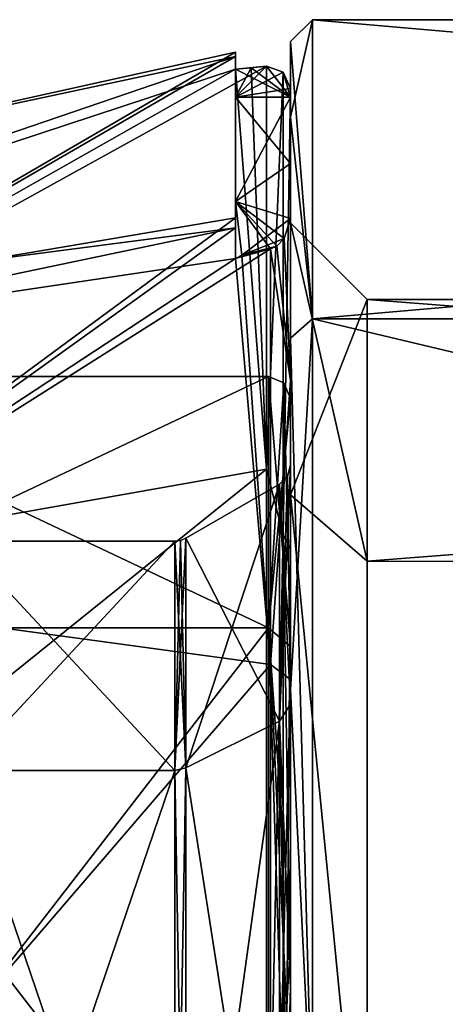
# Model space of a CAD drawing. Header units: millimetres. Extents: x -75 to 0, y -130 to 133.
# Tile 116 of 121: x -34 to -30, y 51 to 60. Entities that reach past the tile are written whole.
import ezdxf

# ---------------------------------------------------------------- set-up
doc = ezdxf.new("R2010")
doc.units = ezdxf.units.MM
doc.header["$LTSCALE"] = 65.185185
for name, color, linetype in [('23', 7, 'CONTINUOUS'), ('25', 7, 'CONTINUOUS'), ('26', 7, 'CONTINUOUS'), ('29', 7, 'CONTINUOUS'), ('30', 7, 'CONTINUOUS'), ('31', 7, 'CONTINUOUS'), ('318', 7, 'CONTINUOUS'), ('319', 7, 'CONTINUOUS'), ('32', 7, 'CONTINUOUS'), ('321', 7, 'CONTINUOUS'), ('323', 7, 'CONTINUOUS'), ('324', 7, 'CONTINUOUS'), ('325', 7, 'CONTINUOUS'), ('328', 7, 'CONTINUOUS'), ('329', 7, 'CONTINUOUS'), ('33', 7, 'CONTINUOUS'), ('333', 7, 'CONTINUOUS'), ('34', 7, 'CONTINUOUS'), ('35', 7, 'CONTINUOUS'), ('36', 7, 'CONTINUOUS'), ('37', 7, 'CONTINUOUS'), ('38', 7, 'CONTINUOUS'), ('39', 7, 'CONTINUOUS'), ('40', 7, 'CONTINUOUS'), ('43', 7, 'CONTINUOUS'), ('44', 7, 'CONTINUOUS'), ('45', 7, 'CONTINUOUS'), ('46', 7, 'CONTINUOUS'), ('47', 7, 'CONTINUOUS')]:
    doc.layers.add(name, color=color, linetype=linetype)

msp = doc.modelspace()

# ---------------------------------------------------------------- linework, layer by layer
at = {"layer": '23', "linetype": 'CONTINUOUS'}
for points in [[(-31.5, 60.15, 0), (-31.5, 59.4629, -5.217), (-31.5, 59.7245, -2.5), (-31.5, 60.15, 0)], [(-31.5, 59.4629, 5.217), (-31.5, 60.15, 0), (-31.5, 59.7245, 2.5), (-31.5, 59.4629, 5.217)], [(-31.5, 60.15, 0), (-31.5, 59.7245, -2.5), (-31.5, 59.7245, 2.5), (-31.5, 60.15, 0)], [(-31.5, 59.4629, -5.217), (-31.5, 57.4485, -10.0783), (-31.5, 59.7245, -2.5), (-31.5, 59.4629, -5.217)], [(-31.5, 59.7245, -2.5), (-31.5, 57.4485, -10.0783), (-31.5, 55.5304, -12.4143), (-31.5, 59.7245, -2.5)], [(-31.5, 55.5304, 12.4143), (-31.5, 59.4629, 5.217), (-31.5, 59.7245, 2.5), (-31.5, 55.5304, 12.4143)], [(-31.5, 59.7245, 2.5), (-31.5, 59.7245, -2.5), (-31.5, 59.6428, -2.5), (-31.5, 59.7245, 2.5)], [(-31.5, 59.6428, 2.5), (-31.5, 59.7245, 2.5), (-31.5, 59.6428, -2.5), (-31.5, 59.6428, 2.5)], [(-31.5, 59.0401, 2.6264), (-31.5, 59.6428, 2.5), (-31.5, 59.0401, -2.6264), (-31.5, 59.0401, 2.6264)], [(-31.5, 59.0401, -2.6264), (-31.5, 59.6428, 2.5), (-31.5, 59.6428, -2.5), (-31.5, 59.0401, -2.6264)], [(-31.5, 57.4485, 10.0783), (-31.5, 59.4629, 5.217), (-31.5, 55.5304, 12.4143), (-31.5, 57.4485, 10.0783)], [(-31.5, 58.539, 2.9843), (-31.5, 59.0401, 2.6264), (-31.5, 58.539, -2.9843), (-31.5, 58.539, 2.9843)], [(-31.5, 58.539, -2.9843), (-31.5, 59.0401, 2.6264), (-31.5, 59.0401, -2.6264), (-31.5, 58.539, -2.9843)], [(-31.5, 58.539, 2.9843), (-31.5, 58.5, 0), (-31.5, 57.0629, 7.8397), (-31.5, 58.539, 2.9843)], [(-31.5, 58.5, 0), (-31.5, 58.539, 2.9843), (-31.5, 58.539, -2.9843), (-31.5, 58.5, 0)], [(-31.5, 57.0629, -7.8397), (-31.5, 58.5, 0), (-31.5, 58.539, -2.9843), (-31.5, 57.0629, -7.8397)], [(-31.5, 58.5, 0), (-31.5, 56.0218, 9.2495), (-31.5, 57.0629, 7.8397), (-31.5, 58.5, 0)], [(-31.5, 56.0218, -9.2495), (-31.5, 58.5, 0), (-31.5, 57.0629, -7.8397), (-31.5, 56.0218, -9.2495)], [(-31.5, 57.4485, -10.0783), (-31.5, 54.2441, -14.2523), (-31.5, 55.5304, -12.4143), (-31.5, 57.4485, -10.0783)], [(-31.5, 54.2441, 14.2523), (-31.5, 57.4485, 10.0783), (-31.5, 55.5304, 12.4143), (-31.5, 54.2441, 14.2523)], [(-31.5, 57.0629, 7.8397), (-31.5, 56.0218, 9.2495), (-31.5, 54.3404, 12.1225), (-31.5, 57.0629, 7.8397)], [(-31.5, 54.3404, -12.1225), (-31.5, 56.0218, -9.2495), (-31.5, 57.0629, -7.8397), (-31.5, 54.3404, -12.1225)], [(-31.5, 56.0218, 9.2495), (-31.5, 49.251, 16.0209), (-31.5, 54.3404, 12.1225), (-31.5, 56.0218, 9.2495)], [(-31.5, 49.251, -16.0209), (-31.5, 56.0218, -9.2495), (-31.5, 50.5705, -15.5199), (-31.5, 49.251, -16.0209)], [(-31.5, 50.5705, -15.5199), (-31.5, 56.0218, -9.2495), (-31.5, 54.3404, -12.1225), (-31.5, 50.5705, -15.5199)], [(-31.5, 55.5304, -12.4143), (-31.5, 54.2441, -14.2523), (-31.5, 51.5897, -16.1551), (-31.5, 55.5304, -12.4143)], [(-31.5, 46.7835, 18.6894), (-31.5, 54.2441, 14.2523), (-31.5, 55.5304, 12.4143), (-31.5, 46.7835, 18.6894)], [(-31.5, 54.3404, 12.1225), (-31.5, 49.251, 16.0209), (-31.5, 50.5705, 15.5199), (-31.5, 54.3404, 12.1225)], [(-31.5, 54.2441, -14.2523), (-31.5, 50.0683, -17.4543), (-31.5, 51.5897, -16.1551), (-31.5, 54.2441, -14.2523)], [(-31.5, 50.0683, 17.4543), (-31.5, 54.2441, 14.2523), (-31.5, 46.7835, 18.6894), (-31.5, 50.0683, 17.4543)], [(-31.5, 51.5897, -16.1551), (-31.5, 50.0683, -17.4543), (-31.5, 46.7835, -18.6894), (-31.5, 51.5897, -16.1551)]]:
    msp.add_3dface(points, dxfattribs=at)
at = {"layer": '25', "linetype": 'CONTINUOUS'}
for points in [[(-31.5, 60.15, 0), (-31.5, 59.4629, 5.217), (-31.3, 60.35), (-31.5, 60.15, 0)], [(-31.3, 57.6236, -10.175), (-31.5, 60.15, 0), (-31.3, 60.35), (-31.3, 57.6236, -10.175)], [(-31.3, 60.35), (-31.5, 59.4629, 5.217), (-31.3, 57.6236, 10.175), (-31.3, 60.35)], [(-31.5, 59.4629, -5.217), (-31.5, 60.15, 0), (-31.3, 57.6236, -10.175), (-31.5, 59.4629, -5.217)], [(-31.5, 57.4485, -10.0783), (-31.5, 59.4629, -5.217), (-31.3, 57.6236, -10.175), (-31.5, 57.4485, -10.0783)], [(-31.5, 59.4629, 5.217), (-31.5, 57.4485, 10.0783), (-31.3, 57.6236, 10.175), (-31.5, 59.4629, 5.217)], [(-31.3, 50.175, -17.6236), (-31.5, 57.4485, -10.0783), (-31.3, 57.6236, -10.175), (-31.3, 50.175, -17.6236)], [(-31.5, 57.4485, 10.0783), (-31.5, 54.2441, 14.2523), (-31.3, 57.6236, 10.175), (-31.5, 57.4485, 10.0783)], [(-31.3, 57.6236, 10.175), (-31.5, 54.2441, 14.2523), (-31.3, 50.175, 17.6236), (-31.3, 57.6236, 10.175)], [(-31.5, 54.2441, -14.2523), (-31.5, 57.4485, -10.0783), (-31.3, 50.175, -17.6236), (-31.5, 54.2441, -14.2523)], [(-31.5, 50.0683, -17.4543), (-31.5, 54.2441, -14.2523), (-31.3, 50.175, -17.6236), (-31.5, 50.0683, -17.4543)], [(-31.5, 54.2441, 14.2523), (-31.5, 50.0683, 17.4543), (-31.3, 50.175, 17.6236), (-31.5, 54.2441, 14.2523)]]:
    msp.add_3dface(points, dxfattribs=at)
at = {"layer": '26', "linetype": 'CONTINUOUS'}
for points in [[(0, 57.8), (0, 55.4153, 8.9), (-30.8, 57.8, 0), (0, 57.8)], [(-30.8, 57.8, 0), (0, 55.4153, 8.9), (-30.8, 55.4159, 8.899), (-30.8, 57.8, 0)], [(0, 55.4153, -8.9), (0, 57.8), (-30.8, 55.4159, -8.899), (0, 55.4153, -8.9)], [(-30.8, 55.4159, -8.899), (0, 57.8), (-30.8, 57.8, 0), (-30.8, 55.4159, -8.899)], [(-30.8, 55.4159, 8.899), (0, 55.4153, 8.9), (-30.8, 48.9021, 15.4141), (-30.8, 55.4159, 8.899)], [(-30.8, 48.9021, -15.4141), (0, 55.4153, -8.9), (-30.8, 55.4159, -8.899), (-30.8, 48.9021, -15.4141)], [(0, 55.4153, 8.9), (0, 48.9, 15.4153), (-30.8, 48.9021, 15.4141), (0, 55.4153, 8.9)], [(0, 48.9, -15.4153), (0, 55.4153, -8.9), (-30.8, 48.9021, -15.4141), (0, 48.9, -15.4153)]]:
    msp.add_3dface(points, dxfattribs=at)
at = {"layer": '29', "linetype": 'CONTINUOUS'}
for points in [[(-31.5, 56.0218, 9.2495), (-31.5, 58.5, 0), (-30.8, 55.4159, 8.899), (-31.5, 56.0218, 9.2495)], [(-31.5, 58.5, 0), (-31.5, 56.0218, -9.2495), (-30.8, 57.8, 0), (-31.5, 58.5, 0)], [(-31.5, 58.5, 0), (-30.8, 57.8, 0), (-30.8, 55.4159, 8.899), (-31.5, 58.5, 0)], [(-31.5, 56.0218, -9.2495), (-30.8, 55.4159, -8.899), (-30.8, 57.8, 0), (-31.5, 56.0218, -9.2495)], [(-31.5, 49.251, 16.0209), (-31.5, 56.0218, 9.2495), (-30.8, 48.9021, 15.4141), (-31.5, 49.251, 16.0209)], [(-31.5, 56.0218, 9.2495), (-30.8, 55.4159, 8.899), (-30.8, 48.9021, 15.4141), (-31.5, 56.0218, 9.2495)], [(-31.5, 56.0218, -9.2495), (-31.5, 49.251, -16.0209), (-30.8, 48.9021, -15.4141), (-31.5, 56.0218, -9.2495)], [(-31.5, 56.0218, -9.2495), (-30.8, 48.9021, -15.4141), (-30.8, 55.4159, -8.899), (-31.5, 56.0218, -9.2495)]]:
    msp.add_3dface(points, dxfattribs=at)
at = {"layer": '30', "linetype": 'CONTINUOUS'}
for points in [[(-34.5, 55.6), (-34.5, 53.51, -7.8), (-32.5536, 55.6), (-34.5, 55.6)], [(-32.5536, 55.6), (-34.5, 53.51, -7.8), (-32.5536, 53.51, -7.8), (-32.5536, 55.6)], [(-34.5, 53.51, -7.8), (-34.5, 47.8, -13.51), (-32.5536, 53.51, -7.8), (-34.5, 53.51, -7.8)], [(-32.5536, 53.51, -7.8), (-34.5, 47.8, -13.51), (-32.5536, 47.8, -13.51), (-32.5536, 53.51, -7.8)]]:
    msp.add_3dface(points, dxfattribs=at)
at = {"layer": '31', "linetype": 'CONTINUOUS'}
for points in [[(-32, 59.898, -2.5), (-41.5, 56.7705), (-32, 60.0153, -1.2524), (-32, 59.898, -2.5)], [(-32, 60.0153, -1.2524), (-41.5, 56.7705), (-36.9401, 58.9623), (-32, 60.0153, -1.2524)], [(-32, 60.0544), (-32, 60.0153, -1.2524), (-36.9401, 58.9623), (-32, 60.0544)], [(-31.7179, 59.9253, -2.5), (-31.7179, 56.2546, -11.7922), (-31.859, 59.9121, -2.5), (-31.7179, 59.9253, -2.5)], [(-41.5, 54.5236, -8.3854), (-41.5, 56.7705), (-32, 59.898, -2.5), (-41.5, 54.5236, -8.3854)], [(-31.7179, 56.2546, -11.7922), (-41.5, 54.5236, -8.3854), (-32, 59.898, -2.5), (-31.7179, 56.2546, -11.7922)], [(-31.859, 59.9121, -2.5), (-31.7179, 56.2546, -11.7922), (-32, 59.898, -2.5), (-31.859, 59.9121, -2.5)], [(-41.5, 48.3854, -14.5236), (-41.5, 54.5236, -8.3854), (-31.7179, 56.2546, -11.7922), (-41.5, 48.3854, -14.5236)], [(-31.7179, 48.5606, -18.1655), (-41.5, 48.3854, -14.5236), (-31.7179, 56.2546, -11.7922), (-31.7179, 48.5606, -18.1655)]]:
    msp.add_3dface(points, dxfattribs=at)
at = {"layer": '318', "linetype": 'CONTINUOUS'}
for points in [[(-31.5, 59.0401, -2.6264), (-31.5, 59.6428, -2.5), (-32, 58.6938, -2.8383), (-31.5, 59.0401, -2.6264)], [(-31.5, 59.6428, -2.5), (-32, 59.6428, -2.5), (-32, 58.6938, -2.8383), (-31.5, 59.6428, -2.5)], [(-31.5, 58.539, -2.9843), (-31.5, 59.0401, -2.6264), (-32, 58.6938, -2.8383), (-31.5, 58.539, -2.9843)], [(-31.9415, 58.2052, -3.5717), (-31.5, 58.539, -2.9843), (-32, 58.6938, -2.8383), (-31.9415, 58.2052, -3.5717)], [(-32, 58.173, -3.7007), (-31.9415, 58.2052, -3.5717), (-32, 58.6938, -2.8383), (-32, 58.173, -3.7007)], [(-31.5, 58.539, -2.9843), (-31.9415, 58.2052, -3.5717), (-31.5575, 58.3553, -3.2303), (-31.5, 58.539, -2.9843)], [(-31.9415, 58.2052, -3.5717), (-31.6247, 58.2864, -3.3596), (-31.5575, 58.3553, -3.2303), (-31.9415, 58.2052, -3.5717)], [(-31.9415, 58.2052, -3.5717), (-31.6812, 58.2624, -3.4131), (-31.6247, 58.2864, -3.3596), (-31.9415, 58.2052, -3.5717)]]:
    msp.add_3dface(points, dxfattribs=at)
at = {"layer": '319', "linetype": 'CONTINUOUS'}
for points in [[(-31.5, 59.6428, 2.5), (-31.5, 59.0401, 2.6264), (-32, 59.6428, 2.5), (-31.5, 59.6428, 2.5)], [(-31.5, 59.0401, 2.6264), (-32, 58.6938, 2.8383), (-32, 59.6428, 2.5), (-31.5, 59.0401, 2.6264)], [(-31.5, 59.0401, 2.6264), (-31.5, 58.539, 2.9843), (-32, 58.6938, 2.8383), (-31.5, 59.0401, 2.6264)], [(-31.5, 58.539, 2.9843), (-31.5572, 58.3557, 3.2298), (-32, 58.6938, 2.8383), (-31.5, 58.539, 2.9843)], [(-31.6812, 58.2624, 3.4131), (-31.9414, 58.2053, 3.5716), (-32, 58.6938, 2.8383), (-31.6812, 58.2624, 3.4131)], [(-31.6246, 58.2864, 3.3595), (-31.6812, 58.2624, 3.4131), (-32, 58.6938, 2.8383), (-31.6246, 58.2864, 3.3595)], [(-31.9414, 58.2053, 3.5716), (-32, 58.173, 3.7007), (-32, 58.6938, 2.8383), (-31.9414, 58.2053, 3.5716)], [(-31.5572, 58.3557, 3.2298), (-31.6246, 58.2864, 3.3595), (-32, 58.6938, 2.8383), (-31.5572, 58.3557, 3.2298)]]:
    msp.add_3dface(points, dxfattribs=at)
at = {"layer": '32', "linetype": 'CONTINUOUS'}
for points in [[(-34.5, 55.6), (-32.5536, 55.6), (-32.5536, 53.51, 7.8), (-34.5, 55.6)], [(-34.5, 53.51, 7.8), (-34.5, 55.6), (-32.5536, 53.51, 7.8), (-34.5, 53.51, 7.8)], [(-34.5, 47.8, 13.51), (-34.5, 53.51, 7.8), (-32.5536, 47.8, 13.51), (-34.5, 47.8, 13.51)], [(-32.5536, 47.8, 13.51), (-34.5, 53.51, 7.8), (-32.5536, 53.51, 7.8), (-32.5536, 47.8, 13.51)]]:
    msp.add_3dface(points, dxfattribs=at)
at = {"layer": '321', "linetype": 'CONTINUOUS'}
for points in [[(-32.4536, 55.6268), (-32.4536, 53.5332, -7.8134), (-31.6, 56.1196), (-32.4536, 55.6268)], [(-31.6, 56.1196), (-32.4536, 53.5332, -7.8134), (-31.6, 53.96, -8.0598), (-31.6, 56.1196)], [(-32.4536, 53.5332, -7.8134), (-32.4536, 47.8134, -13.5332), (-31.6, 53.96, -8.0598), (-32.4536, 53.5332, -7.8134)], [(-31.6, 53.96, -8.0598), (-32.4536, 47.8134, -13.5332), (-31.6, 48.0598, -13.96), (-31.6, 53.96, -8.0598)]]:
    msp.add_3dface(points, dxfattribs=at)
at = {"layer": '323', "linetype": 'CONTINUOUS'}
for points in [[(-32.4536, 55.6268), (-31.6, 56.1196), (-31.6, 53.96, 8.0598), (-32.4536, 55.6268)], [(-32.4536, 53.5332, 7.8134), (-32.4536, 55.6268), (-31.6, 53.96, 8.0598), (-32.4536, 53.5332, 7.8134)], [(-31.6, 48.0598, 13.96), (-32.4536, 53.5332, 7.8134), (-31.6, 53.96, 8.0598), (-31.6, 48.0598, 13.96)], [(-32.4536, 47.8134, 13.5332), (-32.4536, 53.5332, 7.8134), (-31.6, 48.0598, 13.96), (-32.4536, 47.8134, 13.5332)]]:
    msp.add_3dface(points, dxfattribs=at)
at = {"layer": '324', "linetype": 'CONTINUOUS'}
for points in [[(-32.5536, 53.51, -7.8), (-32.4536, 53.5332, -7.8134), (-32.4536, 55.6268), (-32.5536, 53.51, -7.8)], [(-32.5536, 53.51, -7.8), (-32.4536, 55.6268), (-32.5018, 55.6068), (-32.5536, 53.51, -7.8)], [(-32.5536, 55.6), (-32.5536, 53.51, -7.8), (-32.5018, 55.6068), (-32.5536, 55.6)], [(-32.5536, 53.51, -7.8), (-32.5536, 47.8, -13.51), (-32.4536, 53.5332, -7.8134), (-32.5536, 53.51, -7.8)], [(-32.5536, 47.8, -13.51), (-32.4536, 47.8134, -13.5332), (-32.4536, 53.5332, -7.8134), (-32.5536, 47.8, -13.51)]]:
    msp.add_3dface(points, dxfattribs=at)
at = {"layer": '325', "linetype": 'CONTINUOUS'}
for points in [[(-32.4536, 55.6268), (-32.4536, 53.5332, 7.8134), (-32.5018, 55.6068), (-32.4536, 55.6268)], [(-32.4536, 53.5332, 7.8134), (-32.5536, 55.6), (-32.5018, 55.6068), (-32.4536, 53.5332, 7.8134)], [(-32.5536, 53.51, 7.8), (-32.5536, 55.6), (-32.4536, 53.5332, 7.8134), (-32.5536, 53.51, 7.8)], [(-32.5536, 53.51, 7.8), (-32.4536, 53.5332, 7.8134), (-32.4536, 47.8134, 13.5332), (-32.5536, 53.51, 7.8)], [(-32.5536, 47.8, 13.51), (-32.5536, 53.51, 7.8), (-32.4536, 47.8134, 13.5332), (-32.5536, 47.8, 13.51)]]:
    msp.add_3dface(points, dxfattribs=at)
at = {"layer": '328', "linetype": 'CONTINUOUS'}
for points in [[(-31.5, 54.1131, -8.1411), (-31.5, 56.2928), (-31.6, 53.96, -8.0598), (-31.5, 54.1131, -8.1411)], [(-31.6, 53.96, -8.0598), (-31.5, 56.2928), (-31.5268, 56.1928), (-31.6, 53.96, -8.0598)], [(-31.6, 56.1196), (-31.6, 53.96, -8.0598), (-31.5268, 56.1928), (-31.6, 56.1196)], [(-31.5, 51.524, -11.5175), (-31.5, 54.1131, -8.1411), (-31.6, 53.96, -8.0598), (-31.5, 51.524, -11.5175)], [(-31.5, 51.524, -11.5175), (-31.6, 53.96, -8.0598), (-31.6, 48.0598, -13.96), (-31.5, 51.524, -11.5175)], [(-31.5, 48.149, -14.1085), (-31.5, 51.524, -11.5175), (-31.6, 48.0598, -13.96), (-31.5, 48.149, -14.1085)]]:
    msp.add_3dface(points, dxfattribs=at)
at = {"layer": '329', "linetype": 'CONTINUOUS'}
for points in [[(-31.5, 56.2928), (-31.5, 54.1131, 8.1411), (-31.5268, 56.1928), (-31.5, 56.2928)], [(-31.5, 54.1131, 8.1411), (-31.6, 56.1196), (-31.5268, 56.1928), (-31.5, 54.1131, 8.1411)], [(-31.6, 56.1196), (-31.5, 54.1131, 8.1411), (-31.6, 53.96, 8.0598), (-31.6, 56.1196)], [(-31.5, 54.1131, 8.1411), (-31.5, 51.524, 11.5175), (-31.6, 53.96, 8.0598), (-31.5, 54.1131, 8.1411)], [(-31.5, 51.524, 11.5175), (-31.5, 48.149, 14.1085), (-31.6, 53.96, 8.0598), (-31.5, 51.524, 11.5175)], [(-31.5, 48.149, 14.1085), (-31.6, 48.0598, 13.96), (-31.6, 53.96, 8.0598), (-31.5, 48.149, 14.1085)]]:
    msp.add_3dface(points, dxfattribs=at)
at = {"layer": '33', "linetype": 'CONTINUOUS'}
for points in [[(-32, 60.0544), (-36.9401, 58.9623), (-41.5, 54.5236, 8.3854), (-32, 60.0544)], [(-32, 60.0544), (-41.5, 54.5236, 8.3854), (-32, 60.0153, 1.2524), (-32, 60.0544)], [(-32, 60.0153, 1.2524), (-41.5, 54.5236, 8.3854), (-32, 59.898, 2.5), (-32, 60.0153, 1.2524)], [(-32, 59.898, 2.5), (-41.5, 54.5236, 8.3854), (-31.7179, 59.9253, 2.5), (-32, 59.898, 2.5)], [(-31.7179, 59.9253, 2.5), (-41.5, 54.5236, 8.3854), (-31.7179, 56.2546, 11.7922), (-31.7179, 59.9253, 2.5)], [(-31.859, 59.9121, 2.5), (-32, 59.898, 2.5), (-31.7179, 59.9253, 2.5), (-31.859, 59.9121, 2.5)], [(-41.5, 54.5236, 8.3854), (-41.5, 48.3854, 14.5236), (-31.7179, 56.2546, 11.7922), (-41.5, 54.5236, 8.3854)], [(-31.7179, 56.2546, 11.7922), (-41.5, 48.3854, 14.5236), (-31.7179, 48.5606, 18.1655), (-31.7179, 56.2546, 11.7922)]]:
    msp.add_3dface(points, dxfattribs=at)
at = {"layer": '333', "linetype": 'CONTINUOUS'}
for points in [[(-31.3, 57.6236, -10.175), (-31.3, 60.35), (0, 57.6236, -10.175), (-31.3, 57.6236, -10.175)], [(-31.3, 60.35), (-31.3, 57.6236, 10.175), (0, 60.35), (-31.3, 60.35)], [(0, 57.6236, -10.175), (-31.3, 60.35), (0, 60.35), (0, 57.6236, -10.175)], [(0, 60.35), (-31.3, 57.6236, 10.175), (0, 57.6236, 10.175), (0, 60.35)], [(-31.3, 50.175, -17.6236), (-31.3, 57.6236, -10.175), (0, 50.175, -17.6236), (-31.3, 50.175, -17.6236)], [(0, 50.175, -17.6236), (-31.3, 57.6236, -10.175), (0, 57.6236, -10.175), (0, 50.175, -17.6236)], [(-31.3, 57.6236, 10.175), (-31.3, 50.175, 17.6236), (0, 57.6236, 10.175), (-31.3, 57.6236, 10.175)], [(0, 57.6236, 10.175), (-31.3, 50.175, 17.6236), (0, 50.175, 17.6236), (0, 57.6236, 10.175)]]:
    msp.add_3dface(points, dxfattribs=at)
at = {"layer": '34', "linetype": 'CONTINUOUS'}
for points in [[(-34.3357, 58.1506), (-36.6102, 55.1455, -8.7442), (-32, 58.5459), (-34.3357, 58.1506)], [(-32, 58.5459), (-36.6102, 55.1455, -8.7442), (-32, 58.4525, -1.8597), (-32, 58.5459)], [(-36.6102, 55.1455, -8.7442), (-32, 58.173, -3.7007), (-32, 58.4525, -1.8597), (-36.6102, 55.1455, -8.7442)], [(-31.6812, 58.2624, -3.4131), (-32, 58.173, -3.7007), (-36.6102, 55.1455, -8.7442), (-31.6812, 58.2624, -3.4131)], [(-31.6812, 54.4746, -11.6469), (-31.6812, 58.2624, -3.4131), (-36.6102, 55.1455, -8.7442), (-31.6812, 54.4746, -11.6469)], [(-31.9415, 58.2052, -3.5717), (-32, 58.173, -3.7007), (-31.6812, 58.2624, -3.4131), (-31.9415, 58.2052, -3.5717)], [(-36.6102, 48.7442, -15.1455), (-31.6812, 54.4746, -11.6469), (-36.6102, 55.1455, -8.7442), (-36.6102, 48.7442, -15.1455)], [(-31.6812, 47.2421, -17.1089), (-31.6812, 54.4746, -11.6469), (-36.6102, 48.7442, -15.1455), (-31.6812, 47.2421, -17.1089)]]:
    msp.add_3dface(points, dxfattribs=at)
at = {"layer": '35', "linetype": 'CONTINUOUS'}
for points in [[(-31.7, 57.1), (-31.7, 54.809, -8.55), (-36.5433, 57.1), (-31.7, 57.1)], [(-36.5433, 57.1), (-31.7, 54.809, -8.55), (-36.5433, 54.809, -8.55), (-36.5433, 57.1)], [(-31.7, 54.809, -8.55), (-31.7, 48.55, -14.809), (-36.5433, 54.809, -8.55), (-31.7, 54.809, -8.55)], [(-36.5433, 54.809, -8.55), (-31.7, 48.55, -14.809), (-36.5433, 48.55, -14.809), (-36.5433, 54.809, -8.55)]]:
    msp.add_3dface(points, dxfattribs=at)
at = {"layer": '36', "linetype": 'CONTINUOUS'}
for points in [[(-31.5, 54.639, -8.4445), (-31.5, 56.9), (-31.5, 56.2928), (-31.5, 54.639, -8.4445)], [(-31.5, 56.9), (-31.5, 54.639, 8.4445), (-31.5, 56.2928), (-31.5, 56.9)], [(-31.5, 54.639, -8.4445), (-31.5, 56.2928), (-31.5, 54.1131, -8.1411), (-31.5, 54.639, -8.4445)], [(-31.5, 56.2928), (-31.5, 54.639, 8.4445), (-31.5, 54.1131, 8.1411), (-31.5, 56.2928)], [(-31.5, 51.9535, -11.9467), (-31.5, 54.639, -8.4445), (-31.5, 54.1131, -8.1411), (-31.5, 51.9535, -11.9467)], [(-31.5, 54.639, 8.4445), (-31.5, 51.9535, 11.9467), (-31.5, 54.1131, 8.1411), (-31.5, 54.639, 8.4445)], [(-31.5, 51.524, -11.5175), (-31.5, 51.9535, -11.9467), (-31.5, 54.1131, -8.1411), (-31.5, 51.524, -11.5175)], [(-31.5, 54.1131, 8.1411), (-31.5, 51.9535, 11.9467), (-31.5, 51.524, 11.5175), (-31.5, 54.1131, 8.1411)], [(-31.5, 48.4527, -14.6342), (-31.5, 51.9535, -11.9467), (-31.5, 51.524, -11.5175), (-31.5, 48.4527, -14.6342)], [(-31.5, 51.9535, 11.9467), (-31.5, 48.4527, 14.6342), (-31.5, 51.524, 11.5175), (-31.5, 51.9535, 11.9467)], [(-31.5, 48.149, -14.1085), (-31.5, 48.4527, -14.6342), (-31.5, 51.524, -11.5175), (-31.5, 48.149, -14.1085)], [(-31.5, 51.524, 11.5175), (-31.5, 48.4527, 14.6342), (-31.5, 48.149, 14.1085), (-31.5, 51.524, 11.5175)]]:
    msp.add_3dface(points, dxfattribs=at)
at = {"layer": '37', "linetype": 'CONTINUOUS'}
for points in [[(-34.3357, 58.1506), (-32, 58.5459), (-32, 58.4525, 1.8597), (-34.3357, 58.1506)], [(-36.6102, 57.4885), (-34.3357, 58.1506), (-32, 58.4525, 1.8597), (-36.6102, 57.4885)], [(-32, 58.173, 3.7007), (-36.6102, 57.4885), (-32, 58.4525, 1.8597), (-32, 58.173, 3.7007)], [(-31.6812, 58.2624, 3.4131), (-31.6812, 54.4746, 11.6469), (-31.9414, 58.2053, 3.5716), (-31.6812, 58.2624, 3.4131)], [(-36.6102, 55.1455, 8.7442), (-36.6102, 57.4885), (-32, 58.173, 3.7007), (-36.6102, 55.1455, 8.7442)], [(-31.6812, 54.4746, 11.6469), (-36.6102, 55.1455, 8.7442), (-32, 58.173, 3.7007), (-31.6812, 54.4746, 11.6469)], [(-31.9414, 58.2053, 3.5716), (-31.6812, 54.4746, 11.6469), (-32, 58.173, 3.7007), (-31.9414, 58.2053, 3.5716)], [(-36.6102, 48.7442, 15.1455), (-36.6102, 55.1455, 8.7442), (-31.6812, 54.4746, 11.6469), (-36.6102, 48.7442, 15.1455)], [(-31.6812, 47.2421, 17.1089), (-36.6102, 48.7442, 15.1455), (-31.6812, 54.4746, 11.6469), (-31.6812, 47.2421, 17.1089)]]:
    msp.add_3dface(points, dxfattribs=at)
at = {"layer": '38', "linetype": 'CONTINUOUS'}
for points in [[(-31.7, 57.1), (-36.5433, 57.1), (-36.5433, 54.809, 8.55), (-31.7, 57.1)], [(-31.7, 54.809, 8.55), (-31.7, 57.1), (-36.5433, 54.809, 8.55), (-31.7, 54.809, 8.55)], [(-31.7, 48.55, 14.809), (-31.7, 54.809, 8.55), (-36.5433, 48.55, 14.809), (-31.7, 48.55, 14.809)], [(-36.5433, 48.55, 14.809), (-31.7, 54.809, 8.55), (-36.5433, 54.809, 8.55), (-36.5433, 48.55, 14.809)]]:
    msp.add_3dface(points, dxfattribs=at)
at = {"layer": '39', "linetype": 'CONTINUOUS'}
for points in [[(-31.7179, 56.2546, -11.7922), (-31.7179, 59.9253, -2.5), (-31.565, 59.8733, -2.5), (-31.7179, 56.2546, -11.7922)], [(-31.7179, 59.9253, 2.5), (-31.7179, 56.2546, 11.7922), (-31.565, 59.8733, 2.5), (-31.7179, 59.9253, 2.5)], [(-31.7179, 56.2546, -11.7922), (-31.565, 59.8733, -2.5), (-31.565, 55.6552, -12.4945), (-31.7179, 56.2546, -11.7922)], [(-31.7179, 56.2546, 11.7922), (-31.565, 55.6552, 12.4945), (-31.565, 59.8733, 2.5), (-31.7179, 56.2546, 11.7922)], [(-31.565, 59.8733, -2.5), (-31.5, 59.7245, -2.5), (-31.565, 55.6552, -12.4945), (-31.565, 59.8733, -2.5)], [(-31.565, 55.6552, 12.4945), (-31.5, 59.7245, 2.5), (-31.565, 59.8733, 2.5), (-31.565, 55.6552, 12.4945)], [(-31.5, 59.7245, -2.5), (-31.5, 55.5304, -12.4143), (-31.565, 55.6552, -12.4945), (-31.5, 59.7245, -2.5)], [(-31.5, 55.5304, 12.4143), (-31.5, 59.7245, 2.5), (-31.565, 55.6552, 12.4945), (-31.5, 55.5304, 12.4143)], [(-31.7179, 48.5606, -18.1655), (-31.7179, 56.2546, -11.7922), (-31.565, 55.6552, -12.4945), (-31.7179, 48.5606, -18.1655)], [(-31.7179, 56.2546, 11.7922), (-31.7179, 48.5606, 18.1655), (-31.565, 55.6552, 12.4945), (-31.7179, 56.2546, 11.7922)], [(-31.7179, 48.5606, -18.1655), (-31.565, 55.6552, -12.4945), (-31.565, 46.845, -18.8241), (-31.7179, 48.5606, -18.1655)], [(-31.7179, 48.5606, 18.1655), (-31.565, 46.845, 18.8241), (-31.565, 55.6552, 12.4945), (-31.7179, 48.5606, 18.1655)], [(-31.5, 55.5304, -12.4143), (-31.5, 51.5897, -16.1551), (-31.565, 55.6552, -12.4945), (-31.5, 55.5304, -12.4143)], [(-31.565, 55.6552, -12.4945), (-31.5, 51.5897, -16.1551), (-31.565, 46.845, -18.8241), (-31.565, 55.6552, -12.4945)], [(-31.565, 46.845, 18.8241), (-31.5, 55.5304, 12.4143), (-31.565, 55.6552, 12.4945), (-31.565, 46.845, 18.8241)], [(-31.5, 46.7835, 18.6894), (-31.5, 55.5304, 12.4143), (-31.565, 46.845, 18.8241), (-31.5, 46.7835, 18.6894)], [(-31.5, 51.5897, -16.1551), (-31.5, 46.7835, -18.6894), (-31.565, 46.845, -18.8241), (-31.5, 51.5897, -16.1551)]]:
    msp.add_3dface(points, dxfattribs=at)
at = {"layer": '40', "linetype": 'CONTINUOUS'}
for points in [[(-31.5, 57.0629, -7.8397), (-31.5, 58.539, -2.9843), (-31.5575, 58.3553, -3.2303), (-31.5, 57.0629, -7.8397)], [(-31.5, 58.539, 2.9843), (-31.5, 57.0629, 7.8397), (-31.5572, 58.3557, 3.2298), (-31.5, 58.539, 2.9843)], [(-31.6247, 58.2864, -3.3596), (-31.5, 57.0629, -7.8397), (-31.5575, 58.3553, -3.2303), (-31.6247, 58.2864, -3.3596)], [(-31.5572, 58.3557, 3.2298), (-31.5, 57.0629, 7.8397), (-31.6246, 58.2864, 3.3595), (-31.5572, 58.3557, 3.2298)], [(-31.5, 57.0629, 7.8397), (-31.6812, 58.2624, 3.4131), (-31.6246, 58.2864, 3.3595), (-31.5, 57.0629, 7.8397)], [(-31.6812, 58.2624, -3.4131), (-31.5, 57.0629, -7.8397), (-31.6247, 58.2864, -3.3596), (-31.6812, 58.2624, -3.4131)], [(-31.5, 57.0629, 7.8397), (-31.6812, 54.4746, 11.6469), (-31.6812, 58.2624, 3.4131), (-31.5, 57.0629, 7.8397)], [(-31.5, 57.0629, -7.8397), (-31.6812, 58.2624, -3.4131), (-31.6812, 54.4746, -11.6469), (-31.5, 57.0629, -7.8397)], [(-31.5, 57.0629, 7.8397), (-31.5, 54.3404, 12.1225), (-31.6812, 54.4746, 11.6469), (-31.5, 57.0629, 7.8397)], [(-31.5, 54.3404, -12.1225), (-31.5, 57.0629, -7.8397), (-31.6812, 54.4746, -11.6469), (-31.5, 54.3404, -12.1225)], [(-31.5, 54.3404, 12.1225), (-31.5, 50.5705, 15.5199), (-31.6812, 54.4746, 11.6469), (-31.5, 54.3404, 12.1225)], [(-31.5, 50.5705, 15.5199), (-31.6812, 47.2421, 17.1089), (-31.6812, 54.4746, 11.6469), (-31.5, 50.5705, 15.5199)], [(-31.5, 54.3404, -12.1225), (-31.6812, 54.4746, -11.6469), (-31.6812, 47.2421, -17.1089), (-31.5, 54.3404, -12.1225)], [(-31.5, 50.5705, -15.5199), (-31.5, 54.3404, -12.1225), (-31.6812, 47.2421, -17.1089), (-31.5, 50.5705, -15.5199)]]:
    msp.add_3dface(points, dxfattribs=at)
at = {"layer": '43', "linetype": 'CONTINUOUS'}
for points in [[(-31.7, 54.809, -8.55), (-31.7, 57.1), (-31.5, 54.639, -8.4445), (-31.7, 54.809, -8.55)], [(-31.5, 54.639, -8.4445), (-31.7, 57.1), (-31.5586, 57.0414), (-31.5, 54.639, -8.4445)], [(-31.5, 56.9), (-31.5, 54.639, -8.4445), (-31.5586, 57.0414), (-31.5, 56.9)], [(-31.7, 48.55, -14.809), (-31.7, 54.809, -8.55), (-31.5, 48.4527, -14.6342), (-31.7, 48.55, -14.809)], [(-31.7, 54.809, -8.55), (-31.5, 54.639, -8.4445), (-31.5, 51.9535, -11.9467), (-31.7, 54.809, -8.55)], [(-31.7, 54.809, -8.55), (-31.5, 51.9535, -11.9467), (-31.5, 48.4527, -14.6342), (-31.7, 54.809, -8.55)]]:
    msp.add_3dface(points, dxfattribs=at)
at = {"layer": '44', "linetype": 'CONTINUOUS'}
for points in [[(-31.7, 57.1), (-31.7, 54.809, 8.55), (-31.5586, 57.0414), (-31.7, 57.1)], [(-31.7, 54.809, 8.55), (-31.5, 56.9), (-31.5586, 57.0414), (-31.7, 54.809, 8.55)], [(-31.5, 54.639, 8.4445), (-31.5, 56.9), (-31.7, 54.809, 8.55), (-31.5, 54.639, 8.4445)], [(-31.5, 51.9535, 11.9467), (-31.5, 54.639, 8.4445), (-31.7, 54.809, 8.55), (-31.5, 51.9535, 11.9467)], [(-31.5, 51.9535, 11.9467), (-31.7, 54.809, 8.55), (-31.7, 48.55, 14.809), (-31.5, 51.9535, 11.9467)], [(-31.5, 48.4527, 14.6342), (-31.5, 51.9535, 11.9467), (-31.7, 48.55, 14.809), (-31.5, 48.4527, 14.6342)]]:
    msp.add_3dface(points, dxfattribs=at)
at = {"layer": '45', "linetype": 'CONTINUOUS'}
for points in [[(-32, 60.0153, -1.2524), (-32, 60.0544), (-32, 58.4525, -1.8597), (-32, 60.0153, -1.2524)], [(-32, 60.0544), (-32, 60.0153, 1.2524), (-32, 58.5459), (-32, 60.0544)], [(-32, 60.0544), (-32, 58.5459), (-32, 58.4525, -1.8597), (-32, 60.0544)], [(-32, 59.898, -2.5), (-32, 60.0153, -1.2524), (-32, 59.6428, -2.5), (-32, 59.898, -2.5)], [(-32, 60.0153, -1.2524), (-32, 58.4525, -1.8597), (-32, 59.6428, -2.5), (-32, 60.0153, -1.2524)], [(-32, 60.0153, 1.2524), (-32, 59.898, 2.5), (-32, 58.4525, 1.8597), (-32, 60.0153, 1.2524)], [(-32, 58.5459), (-32, 60.0153, 1.2524), (-32, 58.4525, 1.8597), (-32, 58.5459)], [(-32, 58.4525, 1.8597), (-32, 59.898, 2.5), (-32, 59.6428, 2.5), (-32, 58.4525, 1.8597)], [(-32, 59.6428, -2.5), (-32, 58.4525, -1.8597), (-32, 58.6938, -2.8383), (-32, 59.6428, -2.5)], [(-32, 58.6938, 2.8383), (-32, 58.4525, 1.8597), (-32, 59.6428, 2.5), (-32, 58.6938, 2.8383)], [(-32, 58.4525, -1.8597), (-32, 58.173, -3.7007), (-32, 58.6938, -2.8383), (-32, 58.4525, -1.8597)], [(-32, 58.173, 3.7007), (-32, 58.4525, 1.8597), (-32, 58.6938, 2.8383), (-32, 58.173, 3.7007)]]:
    msp.add_3dface(points, dxfattribs=at)
at = {"layer": '46', "linetype": 'CONTINUOUS'}
for points in [[(-31.859, 59.9121, 2.5), (-31.7179, 59.9253, 2.5), (-32, 59.6428, 2.5), (-31.859, 59.9121, 2.5)], [(-31.7179, 59.9253, 2.5), (-31.565, 59.8733, 2.5), (-32, 59.6428, 2.5), (-31.7179, 59.9253, 2.5)], [(-32, 59.898, 2.5), (-31.859, 59.9121, 2.5), (-32, 59.6428, 2.5), (-32, 59.898, 2.5)], [(-31.565, 59.8733, 2.5), (-31.5, 59.7245, 2.5), (-32, 59.6428, 2.5), (-31.565, 59.8733, 2.5)], [(-31.5, 59.7245, 2.5), (-31.5, 59.6428, 2.5), (-32, 59.6428, 2.5), (-31.5, 59.7245, 2.5)]]:
    msp.add_3dface(points, dxfattribs=at)
at = {"layer": '47', "linetype": 'CONTINUOUS'}
for points in [[(-31.5, 59.6428, -2.5), (-31.7179, 59.9253, -2.5), (-31.859, 59.9121, -2.5), (-31.5, 59.6428, -2.5)], [(-31.7179, 59.9253, -2.5), (-31.5, 59.6428, -2.5), (-31.565, 59.8733, -2.5), (-31.7179, 59.9253, -2.5)], [(-31.5, 59.6428, -2.5), (-31.859, 59.9121, -2.5), (-32, 59.898, -2.5), (-31.5, 59.6428, -2.5)], [(-31.5, 59.6428, -2.5), (-32, 59.898, -2.5), (-32, 59.6428, -2.5), (-31.5, 59.6428, -2.5)], [(-31.5, 59.6428, -2.5), (-31.5, 59.7245, -2.5), (-31.565, 59.8733, -2.5), (-31.5, 59.6428, -2.5)]]:
    msp.add_3dface(points, dxfattribs=at)

doc.saveas('drawing.dxf')
